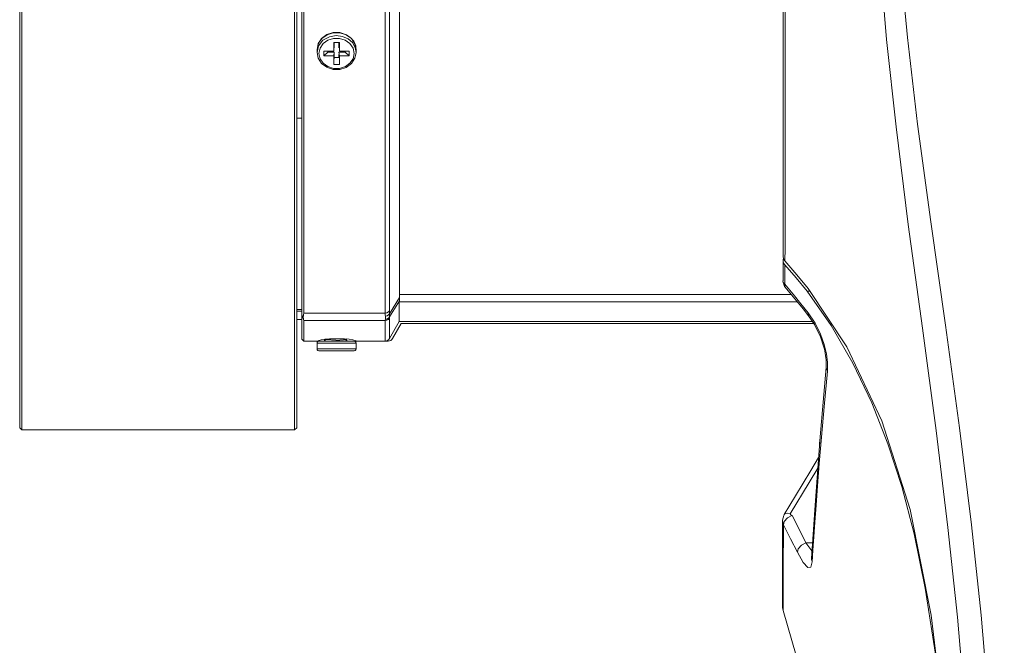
# Model space of a CAD drawing. Header units: millimetres. Extents: x 3925 to 5043, y -86 to 778.
# Tile 4 of 25: x 4285 to 4336, y 259 to 291. Entities that reach past the tile are written whole.
import ezdxf

# ---------------------------------------------------------------- set-up
doc = ezdxf.new("R2010")
doc.units = ezdxf.units.MM
doc.header["$LTSCALE"] = 46.255
for name, color, linetype in [('H30K-FRONT-CDXF_CONTINUOUS_LINE', 7, 'CONTINUOUS'), ('H30K-TOP-COVDXF_CONTINUOUS_LINE', 7, 'CONTINUOUS'), ('PJ-LENS-B10RDXF_CONTINUOUS_LINE', 7, 'CONTINUOUS')]:
    doc.layers.add(name, color=color, linetype=linetype)

msp = doc.modelspace()

# ---------------------------------------------------------------- linework, layer by layer
at = {"layer": 'H30K-FRONT-CDXF_CONTINUOUS_LINE', "color": 7, "linetype": 'Continuous', "lineweight": 0}
for p, q in [((4324.2908, 278.1499), (4324.2899, 277.5071)), ((4324.291, 278.3156), (4324.2908, 278.1499)), ((4324.2912, 278.3156), (4324.2992, 278.3836)), ((4324.2992, 278.3836), (4324.3152, 278.4236)), ((4324.3823, 278.0938), (4324.3795, 277.5934)), ((4324.9659, 277.4276), (4324.3823, 278.0938)), ((4324.2899, 277.5071), (4324.2896, 277.2722)), ((4324.3795, 277.5934), (4324.3768, 277.0997)), ((4324.2886, 277.2722), (4324.2886, 277.2699)), ((4324.2919, 277.2125), (4324.2886, 277.2687)), ((4324.3748, 277.0989), (4324.3872, 276.978)), ((4324.3768, 277.0997), (4324.806, 276.5882)), ((4324.3872, 276.978), (4324.4068, 276.9475)), ((4324.4082, 276.949), (4324.7286, 276.5658)), ((4325.5204, 276.7424), (4324.9659, 277.4276)), ((4324.7286, 276.5658), (4325.3176, 275.8442)), ((4324.806, 276.5882), (4325.2049, 276.1023)), ((4326.7586, 274.9837), (4325.5204, 276.7424)), ((4325.67, 276.7424), (4325.5204, 276.7424)), ((4325.2049, 276.1023), (4325.5744, 275.6423)), ((4325.3176, 275.8442), (4325.6013, 275.488)), ((4325.5744, 275.6423), (4325.9394, 275.1031)), ((4325.5744, 275.6423), (4325.6013, 275.488)), ((4325.6013, 275.488), (4325.9104, 275.0339)), ((4326.2994, 274.1414), (4326.4135, 273.7721)), ((4326.5144, 273.5416), (4326.5687, 273.0982)), ((4326.4991, 273.2365), (4326.499, 272.8397)), ((4326.5687, 273.0982), (4326.5633, 272.6525)), ((4326.499, 272.8396), (4326.499, 272.8398)), ((4324.9283, 266.2634), (4324.3489, 265.306)), ((4324.5072, 265.3791), (4324.6578, 265.3543)), ((4324.6573, 265.3535), (4324.6871, 265.2943)), ((4324.267, 265.0188), (4324.2664, 264.9763)), ((4324.2698, 264.9965), (4324.2664, 262.6861)), ((4324.2701, 264.9798), (4324.2698, 264.998)), ((4324.3139, 264.7747), (4324.2701, 264.9798)), ((4324.3465, 265.3018), (4324.3489, 265.306)), ((4324.5137, 265.1407), (4324.7484, 265.2613)), ((4324.6871, 265.2943), (4324.7521, 265.262)), ((4324.3139, 264.7747), (4324.3035, 262.3972)), ((4325.2326, 263.7355), (4325.4653, 263.8562)), ((4325.8023, 263.8675), (4325.4653, 263.8562)), ((4325.7671, 263.4436), (4325.4653, 263.8562)), ((4325.8218, 263.4929), (4325.7819, 262.884)), ((4325.7819, 262.884), (4325.7494, 263.0637)), ((4324.2664, 262.69), (4324.2635, 261.1183)), ((4324.3035, 262.3972), (4324.2981, 261.2844)), ((4324.2635, 261.1207), (4324.2621, 260.5924)), ((4324.2981, 261.2844), (4324.2935, 260.4451)), ((4324.2935, 260.4451), (4324.293, 260.3893))]:
    msp.add_line(p, q, dxfattribs=at)
for points in [[(4324.3823, 278.0938), (4324.3206, 278.1854), (4324.2926, 278.2856), (4324.2912, 278.3156)], [(4324.2886, 277.2699), (4324.3035, 277.1961), (4324.3748, 277.0989)], [(4324.4062, 276.9481), (4324.3739, 276.991), (4324.2919, 277.2125)], [(4325.9104, 275.0339), (4326.2129, 274.4145), (4326.4103, 273.7916), (4326.4991, 273.2365)], [(4325.9394, 275.1031), (4326.2144, 274.5472), (4326.4024, 274.0166), (4326.5144, 273.5416)], [(4333.7699, 227.4786), (4333.6285, 232.8505), (4333.482, 237.6296), (4333.3157, 242.057), (4333.1072, 246.3449), (4332.8388, 250.5455), (4332.4989, 254.5555), (4332.0773, 258.2636), (4331.5725, 261.5358), (4331.0021, 264.3227), (4330.3694, 266.7384), (4329.6602, 268.9269), (4328.8358, 271.0222), (4327.8699, 273.0574), (4326.7586, 274.9837)], [(4326.499, 272.8398), (4326.191, 269.2874), (4325.9287, 265.788), (4325.7494, 263.0637)], [(4326.5633, 272.6525), (4326.3921, 270.8283), (4326.2553, 269.2664), (4326.145, 267.9282), (4326.0552, 266.7786), (4325.9813, 265.7865), (4325.9195, 264.9239), (4325.8671, 264.1666), (4325.8218, 263.4929)], [(4326.5633, 272.6525), (4326.4981, 272.8169), (4326.499, 272.8397)], [(4326.1898, 269.2706), (4326.1884, 269.2551), (4326.1647, 268.9385)], [(4326.1112, 268.2228), (4325.7106, 267.5585), (4324.9283, 266.2634)], [(4324.6573, 265.3535), (4325.6269, 266.9553), (4326.0714, 267.6913)], [(4324.3489, 265.306), (4324.3864, 265.3454), (4324.5072, 265.3791)], [(4324.3505, 265.2994), (4324.3318, 265.2635), (4324.267, 265.0188)], [(4324.3155, 264.7752), (4324.3544, 264.9614), (4324.5137, 265.1407)], [(4325.4653, 263.8562), (4325.1126, 264.555), (4324.7521, 265.262)], [(4325.0251, 263.3773), (4324.6736, 264.0715), (4324.3139, 264.7747)], [(4325.0251, 263.3772), (4325.071, 263.5597), (4325.2326, 263.7355)], [(4325.5639, 262.5992), (4325.3262, 262.8534), (4325.0251, 263.3773)], [(4325.7819, 262.884), (4325.7164, 262.6236), (4325.5639, 262.5992)], [(4325.7494, 263.0637), (4325.7459, 263.0246), (4325.7412, 262.9963)], [(4332.8695, 219.5451), (4332.381, 223.583), (4330.9541, 232.9332), (4329.1157, 242.2439), (4326.8846, 251.4261), (4324.293, 260.3893)]]:
    msp.add_lwpolyline(points, dxfattribs=at)
msp.add_arc((4324.9406, 260.5918), 0.6786, 168.53804, 197.36245, dxfattribs=at)
at = {"layer": 'H30K-TOP-COVDXF_CONTINUOUS_LINE', "color": 7, "linetype": 'Continuous', "lineweight": 0}
for p, q in [((4324.297, 278.4842), (4324.2941, 278.5252)), ((4324.3277, 278.3818), (4324.297, 278.4842)), ((4324.3899, 278.2894), (4324.3913, 278.9262)), ((4324.3899, 278.2894), (4324.3277, 278.3818)), ((4324.3899, 278.2894), (4325.0021, 277.586)), ((4325.0021, 277.586), (4325.5809, 276.8767)), ((4327.562, 273.8923), (4325.5809, 276.8767))]:
    msp.add_line(p, q, dxfattribs=at)
for points in [[(4324.3003, 304.1392), (4324.3018, 298.3207), (4324.3008, 292.4229), (4324.2966, 287.0407), (4324.2969, 282.2331), (4324.2942, 278.5252)], [(4324.3913, 278.9262), (4324.3929, 279.6549), (4324.3943, 280.467), (4324.3951, 281.3608), (4324.3954, 282.3439), (4324.3957, 283.427), (4324.3963, 284.6227), (4324.3976, 285.9481), (4324.3999, 287.421), (4324.4031, 289.0568), (4324.4067, 290.8774), (4324.41, 292.9205), (4324.4124, 295.2329), (4324.4129, 297.8594), (4324.4097, 304.1395)], [(4328.8448, 303.1731), (4328.9032, 300.2988), (4329.0353, 297.1163), (4329.2593, 293.5829), (4329.5985, 289.6303), (4330.0793, 285.1596), (4330.7082, 280.1541), (4331.4276, 274.8443), (4332.1302, 269.6056), (4332.7385, 264.6527), (4333.2243, 260.0492), (4333.5871, 255.8373), (4333.8451, 252.02), (4334.0237, 248.5649), (4334.1467, 245.416), (4334.2325, 242.5173), (4334.2938, 239.8424), (4334.3389, 237.397), (4334.3732, 235.1858), (4334.4006, 233.1859), (4334.4232, 231.3792), (4334.4431, 229.6899), (4334.4628, 227.9599), (4334.4851, 226.0641)], [(4329.8204, 303.1734), (4329.8825, 300.3231), (4330.0306, 297.1656), (4330.2832, 293.6589), (4330.6614, 289.7337), (4331.1869, 285.2889), (4331.8578, 280.3025), (4332.6083, 274.9992), (4333.329, 269.7531), (4333.9458, 264.7826), (4334.4335, 260.1563), (4334.7939, 255.9212), (4335.0472, 252.0834), (4335.2206, 248.6119), (4335.3393, 245.451), (4335.4226, 242.5442), (4335.4836, 239.8644), (4335.5303, 237.4163), (4335.5679, 235.2038), (4335.5995, 233.2033), (4335.6269, 231.3965)], [(4333.8319, 225.8438), (4333.64, 233.6575), (4333.4087, 240.6934), (4333.1089, 247.3421), (4332.6333, 253.9377), (4331.8838, 260.1622), (4330.7984, 265.5613), (4329.3456, 270.1118), (4327.562, 273.8923)]]:
    msp.add_lwpolyline(points, dxfattribs=at)
at = {"layer": 'PJ-LENS-B10RDXF_CONTINUOUS_LINE', "color": 7, "linetype": 'Continuous', "lineweight": 0}
for p, q in [((4285.1826, 338.5245), (4285.1826, 269.7545)), ((4299.3826, 269.7545), (4299.3826, 338.5245)), ((4299.6327, 275.4674), (4299.6326, 332.7813)), ((4299.7326, 332.6547), (4299.7326, 275.6242)), ((4303.911, 332.6547), (4303.911, 275.6242)), ((4304.1275, 275.7432), (4304.1275, 332.5357)), ((4304.6326, 331.7015), (4304.6326, 276.5774)), ((4300.4751, 289.4138), (4300.6483, 289.6789)), ((4300.6636, 289.6854), (4300.4797, 289.4196)), ((4300.7203, 289.587), (4300.4998, 289.3125)), ((4300.6483, 289.6789), (4300.9154, 289.8762)), ((4301.053, 289.7716), (4300.7203, 289.587)), ((4300.7271, 289.4165), (4300.9635, 289.5885)), ((4300.9154, 289.8762), (4301.2437, 289.9809)), ((4301.3977, 289.8304), (4301.053, 289.7716)), ((4301.2437, 289.9809), (4301.5926, 289.98)), ((4301.5865, 289.9678), (4301.2472, 289.9682)), ((4301.7257, 289.7878), (4301.3977, 289.8304)), ((4301.9102, 289.8671), (4301.5865, 289.9678)), ((4301.5926, 289.98), (4301.9194, 289.8743)), ((4301.862, 289.5912), (4302.1015, 289.4191)), ((4302.1772, 289.6756), (4301.9102, 289.8671)), ((4301.9194, 289.8743), (4302.1843, 289.6772)), ((4302.3565, 289.4075), (4302.1772, 289.6756)), ((4302.1843, 289.6772), (4302.3563, 289.413)), ((4302.2984, 289.5434), (4302.2174, 289.6265)), ((4300.4797, 289.4196), (4300.4155, 289.1145)), ((4300.4155, 289.1145), (4300.4751, 289.4138)), ((4300.4998, 289.3125), (4300.4155, 288.9645)), ((4300.4155, 288.9645), (4300.4155, 289.1145)), ((4300.5155, 288.9149), (4300.5705, 289.1826)), ((4300.5705, 289.1826), (4300.7271, 289.4165)), ((4301.2722, 289.4792), (4301.5589, 289.4792)), ((4301.2722, 289.0386), (4301.2722, 289.4792)), ((4301.2905, 289.1977), (4301.2905, 289.4792)), ((4301.5405, 289.4792), (4301.5405, 289.1977)), ((4301.5589, 289.4792), (4301.5589, 289.0386)), ((4302.1015, 289.4191), (4302.2604, 289.1831)), ((4302.3686, 289.2266), (4302.2279, 289.4695)), ((4302.2604, 289.1831), (4302.3155, 288.9141)), ((4302.4031, 289.3007), (4302.2984, 289.5434)), ((4302.3563, 289.413), (4302.4155, 289.1145)), ((4302.4155, 289.1145), (4302.3565, 289.4075)), ((4302.4155, 288.9645), (4302.3686, 289.2266)), ((4302.405, 289.1144), (4302.4031, 289.3007)), ((4302.4155, 289.1145), (4302.4155, 288.9645)), ((4300.4748, 288.6661), (4300.4155, 288.9645)), ((4300.5707, 288.6458), (4300.5155, 288.9149)), ((4300.7635, 289.0386), (4301.2722, 289.0386)), ((4300.7635, 288.7904), (4300.7635, 289.0386)), ((4300.7635, 288.7904), (4300.9655, 288.9812)), ((4301.2722, 288.7904), (4300.7635, 288.7904)), ((4300.9655, 288.9812), (4300.9655, 289.0386)), ((4301.2905, 288.9812), (4300.9655, 288.9812)), ((4301.2722, 288.7904), (4301.2905, 288.9812)), ((4301.2722, 288.3498), (4301.2722, 288.7904)), ((4301.2905, 288.6998), (4301.2872, 288.6357)), ((4301.2905, 288.6998), (4301.2905, 288.8695)), ((4301.5405, 288.6998), (4301.2905, 288.6998)), ((4301.8655, 288.9812), (4301.5405, 288.9812)), ((4301.5405, 288.9812), (4301.5589, 288.7904)), ((4301.5405, 288.8621), (4301.5405, 288.6998)), ((4301.5589, 289.0386), (4302.0676, 289.0386)), ((4302.0676, 288.7904), (4301.5589, 288.7904)), ((4301.5589, 288.7904), (4301.5589, 288.3498)), ((4301.8655, 289.0386), (4301.8655, 288.9812)), ((4301.8655, 288.9812), (4302.0676, 288.7904)), ((4302.0676, 289.0386), (4302.0676, 288.7904)), ((4302.3155, 288.9141), (4302.2606, 288.6464)), ((4302.4155, 288.9645), (4302.3559, 288.6652)), ((4301.5589, 288.3498), (4301.2722, 288.3498)), ((4299.6326, 285.6019), (4299.3826, 285.5952)), ((4304.6326, 276.5774), (4324.7189, 276.5774)), ((4304.1324, 275.4241), (4304.6368, 276.2582)), ((4304.6382, 276.4251), (4304.1332, 275.5921)), ((4304.6319, 276.1952), (4304.6305, 275.185)), ((4304.6311, 276.1953), (4325.031, 276.1953)), ((4299.6326, 275.8088), (4299.3827, 275.8017)), ((4299.3828, 275.728), (4299.6326, 275.7265)), ((4299.7135, 275.42), (4299.6326, 275.4976)), ((4299.6334, 275.4231), (4299.6327, 275.4674)), ((4299.7241, 275.4819), (4299.7135, 275.42)), ((4299.7326, 275.6242), (4303.911, 275.6242)), ((4299.3826, 275.2895), (4299.6333, 275.2895)), ((4299.7151, 275.3422), (4299.6333, 275.4232)), ((4299.6333, 275.4232), (4299.6415, 275.0387)), ((4299.6415, 275.0387), (4299.6415, 274.6609)), ((4299.7102, 275.3667), (4299.7151, 275.3422)), ((4303.9119, 275.2425), (4299.7326, 275.2425)), ((4299.7326, 274.1895), (4299.7326, 275.2425)), ((4303.9118, 274.1895), (4303.9119, 275.2425)), ((4304.1271, 274.3151), (4304.1281, 275.3647)), ((4304.6305, 275.185), (4304.1271, 274.3151)), ((4304.7326, 275.0895), (4304.2852, 274.3145)), ((4325.8076, 275.185), (4304.6306, 275.185)), ((4304.7326, 275.0895), (4325.8726, 275.0895)), ((4299.6415, 274.6609), (4299.6327, 274.2904)), ((4299.6472, 274.2758), (4299.6327, 274.2904)), ((4299.7326, 274.1895), (4299.6472, 274.2758)), ((4302.3155, 274.1895), (4299.7326, 274.1895)), ((4300.4155, 274.0895), (4302.4155, 274.0895)), ((4300.4155, 274.0895), (4300.4155, 273.7895)), ((4300.4649, 274.1757), (4300.5155, 274.1895)), ((4300.4765, 274.208), (4300.4677, 274.1895)), ((4300.5072, 274.2275), (4300.4765, 274.208)), ((4300.6261, 274.2609), (4300.5072, 274.2275)), ((4300.8132, 274.2876), (4300.6261, 274.2609)), ((4300.7905, 274.266), (4300.7936, 274.2696)), ((4300.7905, 274.2379), (4300.7905, 274.2661)), ((4300.8152, 274.248), (4300.7905, 274.2379)), ((4300.7905, 274.2379), (4300.7936, 274.2344)), ((4300.7936, 274.2344), (4300.8709, 274.1895)), ((4301.0499, 274.3048), (4300.8132, 274.2876)), ((4301.3176, 274.3109), (4301.0499, 274.3048)), ((4301.3754, 274.2919), (4301.131, 274.2773)), ((4301.3176, 274.3109), (4301.5676, 274.3109)), ((4301.3728, 274.2207), (4301.5886, 274.2363)), ((4301.6265, 274.3065), (4301.3754, 274.2919)), ((4301.8318, 274.305), (4301.5676, 274.3109)), ((4301.5886, 274.2363), (4301.7716, 274.2519)), ((4301.8487, 274.2049), (4301.7026, 274.1895)), ((4301.7716, 274.2519), (4301.8899, 274.2679)), ((4302.069, 274.2879), (4301.8318, 274.305)), ((4301.9159, 274.2203), (4301.8487, 274.2049)), ((4301.8899, 274.2679), (4301.9147, 274.2756)), ((4301.9147, 274.2756), (4301.9506, 274.2964)), ((4301.9817, 274.1895), (4301.9148, 274.2284)), ((4301.9185, 274.224), (4301.9159, 274.2203)), ((4301.9185, 274.224), (4301.9185, 274.28)), ((4302.2575, 274.2612), (4302.069, 274.2879)), ((4302.3778, 274.2276), (4302.2575, 274.2612)), ((4302.3713, 274.1895), (4304.0687, 274.1895)), ((4302.4088, 274.2081), (4302.3778, 274.2276)), ((4302.4013, 274.1408), (4302.4155, 274.0895)), ((4302.4176, 274.1895), (4302.4088, 274.2081)), ((4302.4155, 273.7895), (4302.4155, 274.0895)), ((4300.4155, 273.7895), (4302.4155, 273.7895)), ((4300.5155, 273.6895), (4302.3155, 273.6895)), ((4285.2976, 269.6395), (4285.1826, 269.7545)), ((4285.2976, 269.6395), (4299.2676, 269.6395)), ((4299.3826, 269.7545), (4299.2676, 269.6395))]:
    msp.add_line(p, q, dxfattribs=at)
for points in [[(4285.2976, 269.6395), (4285.2976, 338.5571), (4285.2914, 338.6395)], [(4299.2676, 338.6395), (4299.2676, 269.7218), (4299.2696, 269.6395)], [(4301.2472, 289.9682), (4300.9279, 289.8706), (4300.6636, 289.6854)], [(4300.9635, 289.5885), (4301.2563, 289.6816), (4301.5685, 289.6826), (4301.862, 289.5912)], [(4302.2279, 289.4695), (4302.0181, 289.6556), (4301.7257, 289.7878)], [(4301.9156, 288.2028), (4301.5873, 288.0981), (4301.2384, 288.0989), (4300.9116, 288.2047), (4300.6466, 288.4019), (4300.4748, 288.6661)], [(4302.2606, 288.6464), (4302.104, 288.4125), (4301.8676, 288.2405), (4301.5748, 288.1474), (4301.2626, 288.1464), (4300.9691, 288.2378), (4300.7296, 288.4099), (4300.5707, 288.6458)], [(4302.3559, 288.6652), (4302.1828, 288.4001), (4301.9156, 288.2028)], [(4304.6326, 276.5774), (4304.6333, 276.5235), (4304.6351, 276.4727), (4304.6382, 276.4251)], [(4304.6368, 276.2582), (4304.6341, 276.2351), (4304.6326, 276.2143), (4304.6319, 276.1952)], [(4304.6382, 276.4251), (4304.6416, 276.363), (4304.6413, 276.3073), (4304.6371, 276.258)], [(4299.7326, 275.6242), (4299.7305, 275.55), (4299.7241, 275.4819)], [(4303.911, 275.6242), (4303.9958, 275.6383), (4304.0709, 275.6793), (4304.1275, 275.7432)], [(4303.911, 275.6242), (4303.9116, 275.5695), (4303.9135, 275.5181), (4303.9167, 275.4699)], [(4303.9167, 275.4699), (4303.9202, 275.4079), (4303.9201, 275.3524), (4303.9162, 275.3035)], [(4303.9167, 275.4699), (4304.0023, 275.485), (4304.0774, 275.5274), (4304.1332, 275.5921)], [(4304.1332, 275.5921), (4304.13, 275.6393), (4304.1281, 275.6896), (4304.1275, 275.7432)], [(4304.1319, 275.4244), (4304.1362, 275.474), (4304.1366, 275.5299), (4304.1332, 275.5921)], [(4299.7135, 275.42), (4299.7096, 275.3927), (4299.7102, 275.3667)], [(4299.7326, 275.2425), (4299.7307, 275.2719), (4299.7248, 275.3051), (4299.7151, 275.3422)], [(4303.9162, 275.3035), (4303.9138, 275.2815), (4303.9124, 275.2612), (4303.9119, 275.2425)], [(4303.912, 275.2423), (4303.9962, 275.2572), (4304.071, 275.2993), (4304.1278, 275.3649)], [(4303.9162, 275.3035), (4304.0005, 275.3175), (4304.0767, 275.3603), (4304.1319, 275.4244)], [(4304.1281, 275.3647), (4304.1286, 275.3829), (4304.1301, 275.4027), (4304.1324, 275.4241)], [(4300.4155, 274.0895), (4300.4291, 274.1398), (4300.4649, 274.1757)], [(4300.7936, 274.2696), (4300.8185, 274.2768), (4300.9399, 274.2913)], [(4301.131, 274.2773), (4300.9336, 274.2626), (4300.8152, 274.248)], [(4301.0045, 274.1895), (4301.1653, 274.2051), (4301.3728, 274.2207)], [(4302.3155, 274.1895), (4302.3644, 274.1768), (4302.4013, 274.1408)], [(4303.9117, 274.1895), (4303.996, 274.2048), (4304.0712, 274.2482), (4304.1274, 274.315)], [(4300.4155, 273.7895), (4300.4295, 273.7386), (4300.4652, 273.7031), (4300.5155, 273.6895)], [(4302.3155, 273.6895), (4302.3664, 273.7034), (4302.4019, 273.7391), (4302.4155, 273.7895)]]:
    msp.add_lwpolyline(points, dxfattribs=at)
msp.add_arc((4304.0687, 274.4395), 0.25, 270, 330, dxfattribs=at)

doc.saveas('drawing.dxf')
